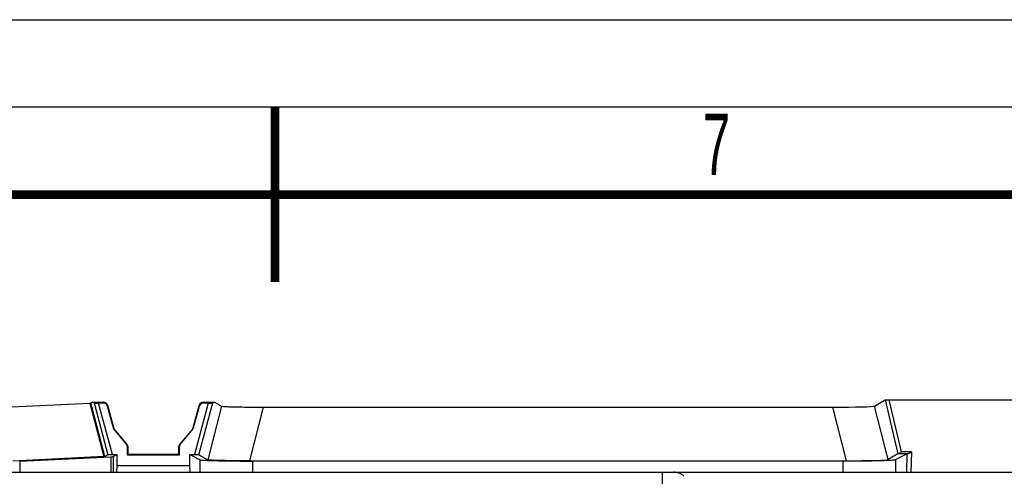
# Model space of a CAD drawing. Header units: millimetres. Extents: x 0 to 594, y 0 to 420.
# Tile 44 of 49: x 287 to 344, y 394 to 420. Entities that reach past the tile are written whole.
import ezdxf

# ---------------------------------------------------------------- set-up
doc = ezdxf.new("R2010")
doc.units = ezdxf.units.MM
doc.header["$LTSCALE"] = 32.67
doc.layers.get('0').update_dxf_attribs({"linetype": 'CONTINUOUS'})
doc.styles.add('TEXTSTYLE_2', font='txt', dxfattribs={"width": 0.6})

msp = doc.modelspace()

# ---------------------------------------------------------------- linework, layer by layer
at = {"color": 7, "linetype": 'CONTINUOUS'}
for p, q in [((0, 420), (594, 420)), ((286.5464, 397.8449), (291.4246, 398.0826)), ((291.4815, 398.088), (291.5668, 398.1372)), ((291.5668, 398.1372), (291.6715, 398.0911)), ((291.5668, 398.1372), (292.2109, 398.1372)), ((292.7279, 395.1388), (291.9317, 398.0848)), ((292.1907, 398.0848), (291.9317, 398.0848)), ((292.2109, 398.1372), (292.1907, 398.0848)), ((298.19, 398.0848), (297.4057, 395.1398)), ((297.9309, 398.0848), (297.911, 398.1372)), ((297.911, 398.1372), (298.5549, 398.1372)), ((298.19, 398.0848), (297.9309, 398.0848)), ((298.4501, 398.0911), (298.5549, 398.1372)), ((298.5549, 398.1372), (298.9454, 397.9119)), ((336.227, 397.9119), (336.837, 398.2638)), ((337.0623, 398.2702), (345.7504, 398.2702)), ((292.4322, 397.8996), (292.7796, 396.6031)), ((292.8143, 396.6031), (292.4526, 397.9521)), ((297.3074, 396.6031), (297.6691, 397.9522)), ((297.3421, 396.6031), (297.6895, 397.8996)), ((297.6691, 397.9522), (297.6895, 397.8996)), ((301.3416, 397.8515), (333.8309, 397.8515)), ((292.7796, 396.6031), (293.5302, 395.7069)), ((292.8143, 396.6031), (292.7796, 396.6031)), ((293.5651, 395.7069), (292.8143, 396.6031)), ((297.3074, 396.6031), (296.5566, 395.7069)), ((296.5915, 395.7069), (297.3421, 396.6031)), ((297.3074, 396.6031), (297.3421, 396.6031)), ((293.5885, 395.1023), (293.5885, 395.5464)), ((293.6234, 395.1372), (293.6234, 395.5464)), ((296.4982, 395.5464), (296.4982, 395.1372)), ((296.5331, 395.5464), (296.5331, 395.1023)), ((337.5719, 395.1765), (337.0057, 394.8497)), ((292.2328, 395.0256), (287.0444, 394.7717)), ((287.4288, 394.7682), (292.6404, 395.0196)), ((292.4654, 395.1325), (292.2897, 395.0311)), ((292.7279, 395.1387), (292.9772, 395.1388)), ((292.7612, 395.0308), (292.9772, 395.1388)), ((292.9772, 395.1388), (292.9772, 394.5121)), ((293.6234, 395.1372), (293.5885, 395.1023)), ((296.5331, 395.1023), (293.5885, 395.1023)), ((296.4982, 395.1372), (293.6234, 395.1372)), ((296.4982, 395.1372), (296.5331, 395.1023)), ((297.1444, 394.5123), (297.1444, 395.1398)), ((297.1444, 395.1398), (297.7364, 394.8442)), ((297.1444, 395.1398), (297.4057, 395.1398)), ((297.6566, 395.1336), (298.1645, 394.8407)), ((300.5608, 394.7809), (334.6097, 394.7888)), ((334.4407, 394.7781), (300.7318, 394.7704)), ((337.4361, 394.8532), (338.0812, 395.1757)), ((282.9994, 394.1372), (375.2956, 394.1372)), ((292.9772, 394.5121), (292.9583, 394.1515)), ((292.9772, 394.5121), (297.1444, 394.5122)), ((297.1633, 394.1515), (297.1444, 394.5123)), ((324.1355, 393.1372), (324.1355, 394.1372))]:
    msp.add_line(p, q, dxfattribs=at)
at = {"color": 2, "linetype": 'CONTINUOUS'}
msp.add_line((589, 415), (15, 415), dxfattribs=at)
at = {"color": 9, "linetype": 'CONTINUOUS'}
for p, q in [((291.4246, 398.0826), (292.2328, 395.0256)), ((292.2897, 395.0311), (291.4815, 398.088)), ((291.6715, 398.0911), (292.4654, 395.1325)), ((297.6566, 395.1336), (298.4501, 398.0911)), ((336.837, 398.2638), (337.5719, 395.1765)), ((337.7683, 395.3042), (337.0623, 398.2702)), ((292.4322, 397.8996), (292.4526, 397.9521)), ((298.9454, 397.9119), (298.1645, 394.8407)), ((300.5608, 394.7809), (301.3416, 397.8515)), ((333.8309, 397.8515), (334.6097, 394.7888)), ((337.0057, 394.8497), (336.227, 397.9119)), ((293.6234, 395.5464), (293.5885, 395.5464)), ((296.4982, 395.5464), (296.5331, 395.5464)), ((338.1188, 395.1793), (337.5954, 395.1793)), ((338.3386, 395.3043), (337.7683, 395.3042)), ((338.3386, 395.3043), (338.3032, 394.1372)), ((287.4288, 394.7682), (287.4288, 394.1372)), ((292.6404, 395.0196), (292.6404, 394.1372)), ((292.7612, 395.0308), (292.7612, 394.1372)), ((297.7364, 394.1372), (297.7364, 394.8442)), ((300.7319, 394.1372), (300.7319, 394.7704)), ((334.4406, 394.1372), (334.4407, 394.7781)), ((337.4361, 394.8532), (337.4361, 394.1372)), ((338.0812, 395.1757), (338.0498, 394.1372))]:
    msp.add_line(p, q, dxfattribs=at)
at = {"color": 7, "linetype": 'CONTINUOUS', "const_width": 0.5}
for points in [[(302, 405), (302, 415)], [(20, 410), (584, 410)]]:
    msp.add_lwpolyline(points, dxfattribs=at)
at = {"color": 7, "linetype": 'CONTINUOUS'}
for centre, radius, start, end in [((292.1908, 397.835), 0.2499, 14.98266, 90.00973), ((292.2111, 397.887), 0.2502, 15.06605, 90.04278), ((297.9106, 397.887), 0.2502, 89.91195, 164.88733), ((297.9309, 397.835), 0.2499, 89.99414, 165.01364)]:
    msp.add_arc(centre, radius, start, end, dxfattribs=at)
for centre, major_axis, ratio, start_param, end_param in [((290.9647, 398.0889), (0.5173, -0.0003), 0.0254244, -0.4754775, -0.0439667), ((333.649, 397.9198), (2.5807, -0.0048), 0.0263814, -1.5002112, -0.0454927), ((291.773, 395.0319), (0.5172, -0.0002), 0.025424, -0.4754839, -0.0439731), ((291.7625, 395.0319), (1, 0.0002), 0.0261839, -0.4993527, -0.0523659), ((334.4278, 394.857), (2.5806, -0.0042), 0.026381, -1.5002177, -0.0454993)]:
    msp.add_ellipse(centre, major_axis=major_axis, ratio=ratio, start_param=start_param, end_param=end_param, dxfattribs=at)
for points, knots in [([(291.6715, 398.0911), (291.6791, 398.0877), (291.708, 398.0899), (291.7622, 398.0852), (291.8412, 398.0855), (291.9001, 398.0848), (291.9317, 398.0848)], [0, 0, 0, 0, 0.0952759, 0.3189066, 0.6361122, 1, 1, 1, 1]), ([(298.19, 398.0848), (298.2215, 398.0848), (298.2805, 398.0855), (298.3595, 398.0852), (298.4136, 398.0899), (298.4426, 398.0877), (298.4501, 398.0911)], [0, 0, 0, 0, 0.3638282, 0.6810151, 0.9047075, 1, 1, 1, 1]), ([(336.837, 398.2638), (336.8421, 398.2668), (336.8648, 398.2651), (336.909, 398.2697), (336.9789, 398.2694), (337.0326, 398.2702), (337.0623, 398.2702)], [0, 0, 0, 0, 0.0786484, 0.2830957, 0.605287, 1, 1, 1, 1]), ([(298.9454, 397.9119), (298.9636, 397.9014), (299.0364, 397.9), (299.1768, 397.8841), (299.4004, 397.8774), (299.6937, 397.8675), (300.0496, 397.8608), (300.6056, 397.8534), (301.0418, 397.8515), (301.3416, 397.8515)], [0, 0, 0, 0, 0.0262806, 0.086576, 0.180086, 0.3042071, 0.4544298, 0.6250135, 1, 1, 1, 1]), ([(337.5954, 395.1793), (337.5923, 395.1791), (337.5846, 395.1782), (337.5761, 395.1789), (337.5719, 395.1765)], [0, 0, 0, 0, 0.3972788, 1, 1, 1, 1]), ([(337.7683, 395.3042), (337.739, 395.273), (337.6876, 395.2256), (337.6243, 395.1816), (337.5954, 395.1793)], [0, 0, 0, 0, 0.5960186, 1, 1, 1, 1]), ([(338.0812, 395.1757), (338.0824, 395.1762), (338.0951, 395.1781), (338.1075, 395.1787), (338.1188, 395.1793)], [0, 0, 0, 0, 0.1024205, 1, 1, 1, 1]), ([(338.1188, 395.1793), (338.1547, 395.1805), (338.2336, 395.2236), (338.3011, 395.2726), (338.3386, 395.3043)], [0, 0, 0, 0, 0.4228351, 1, 1, 1, 1]), ([(292.4654, 395.1325), (292.4724, 395.1365), (292.5021, 395.1329), (292.5559, 395.1388), (292.6363, 395.1379), (292.6959, 395.1388), (292.7279, 395.1387)], [0, 0, 0, 0, 0.0920018, 0.315837, 0.6349684, 1, 1, 1, 1]), ([(297.4057, 395.1398), (297.4366, 395.1398), (297.4939, 395.139), (297.5707, 395.1398), (297.6219, 395.1341), (297.65, 395.1374), (297.6566, 395.1336)], [0, 0, 0, 0, 0.3687209, 0.6875755, 0.9091227, 1, 1, 1, 1]), ([(297.7364, 394.8442), (297.7616, 394.8315), (297.8562, 394.8293), (298.0389, 394.8104), (298.323, 394.8019), (298.6913, 394.7899), (299.1337, 394.7817), (299.822, 394.7726), (300.3612, 394.7703), (300.7318, 394.7704)], [0, 0, 0, 0, 0.0282223, 0.0910833, 0.1864921, 0.3110895, 0.460433, 0.6291098, 1, 1, 1, 1]), ([(300.5608, 394.7809), (300.2611, 394.7809), (299.825, 394.7826), (299.2689, 394.7899), (298.913, 394.7965), (298.6197, 394.8064), (298.396, 394.813), (298.2555, 394.8289), (298.1827, 394.8302), (298.1645, 394.8407)], [0, 0, 0, 0, 0.3749095, 0.5454765, 0.6957151, 0.8198539, 0.9133969, 0.9737078, 1, 1, 1, 1]), ([(334.4407, 394.7781), (334.8113, 394.7782), (335.3505, 394.7807), (336.0388, 394.7901), (336.4812, 394.7986), (336.8495, 394.8106), (337.1336, 394.8193), (337.3163, 394.8382), (337.4109, 394.8406), (337.4361, 394.8532)], [0, 0, 0, 0, 0.3708844, 0.5395592, 0.6889013, 0.813498, 0.9089084, 0.9717687, 1, 1, 1, 1]), ([(325.3548, 393.8959), (325.3496, 393.9242), (325.2997, 393.9661), (325.2038, 394.0213), (325.0286, 394.0948), (324.8713, 394.1372), (324.768, 394.1372)], [0, 0, 0, 0, 0.1325343, 0.2651321, 0.5239759, 1, 1, 1, 1])]:
    msp.add_open_spline(points, degree=3, knots=knots, dxfattribs=at)
for points in [[(293.5885, 395.5464), (293.5885, 395.6033), (293.5667, 395.6632), (293.5302, 395.7069)], [(293.6234, 395.5464), (293.6234, 395.6033), (293.6016, 395.6632), (293.5651, 395.7069)], [(296.5566, 395.7069), (296.52, 395.6632), (296.4982, 395.6033), (296.4982, 395.5464)], [(296.5915, 395.7069), (296.5549, 395.6632), (296.5331, 395.6033), (296.5331, 395.5464)]]:
    msp.add_open_spline(points, degree=3, dxfattribs=at)

# ---------------------------------------------------------------- texts
at = {"color": 5, "linetype": 'CONTINUOUS', "insert": (326.4303, 414.6209), "char_height": 3.5, "width": 2.1, "attachment_point": 1, "line_spacing_factor": 0.9, "style": 'TEXTSTYLE_2'}
msp.add_mtext('7', dxfattribs=at)

doc.saveas('drawing.dxf')
